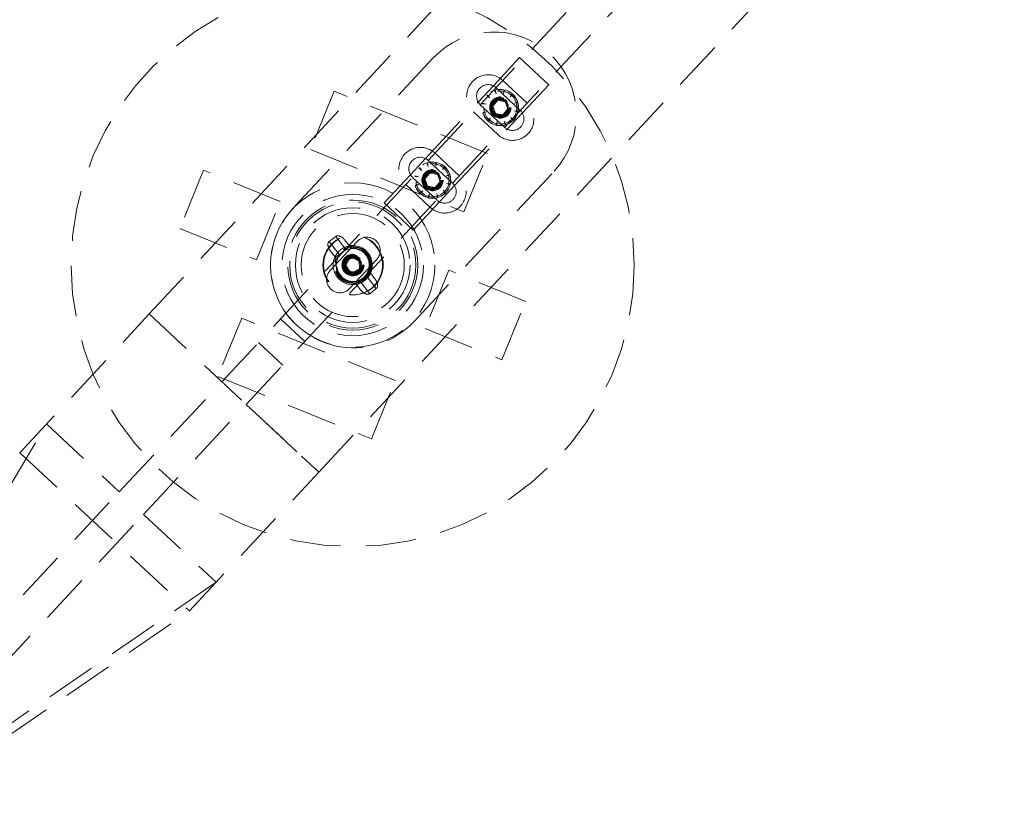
# Model space of a CAD drawing. Header units: millimetres. Extents: x 7 to 417, y 5 to 291.
# Tile 4 of 82: x 57 to 82, y 97 to 117. Entities that reach past the tile are written whole.
import ezdxf

# ---------------------------------------------------------------- set-up
doc = ezdxf.new("R2010")
doc.units = ezdxf.units.MM
doc.linetypes.add('HIDDEN', pattern=[1.905, 1.27, -0.635])

msp = doc.modelspace()

# ---------------------------------------------------------------- linework, layer by layer
at = {"color": 7, "linetype": 'HIDDEN', "lineweight": 18}
for p, q in [((60.31263, 109.80293), (76.46616, 127.12547)), ((62.14102, 108.09793), (78.29168, 125.41741)), ((62.75048, 107.5296), (78.90115, 124.84907)), ((64.57886, 105.82461), (81.78222, 124.27295)), ((67.45027, 116.23521), (63.92661, 112.45655)), ((68.96937, 115.54264), (69.63124, 116.25241)), ((69.63124, 116.25241), (70.3626, 115.57041)), ((69.81857, 115.1092), (69.20911, 115.67754)), ((68.58812, 115.1338), (68.96937, 115.54264)), ((69.00243, 115.433), (69.03844, 115.34388)), ((69.03844, 115.34388), (69.01845, 115.4379)), ((69.03861, 115.4947), (69.64807, 114.92637)), ((69.23935, 115.44562), (69.22597, 115.35043)), ((69.22597, 115.35043), (69.25567, 115.44185)), ((69.70072, 114.86064), (70.3626, 115.57041)), ((64.96402, 115.40918), (64.36692, 113.94275)), ((68.82305, 113.83788), (64.96402, 115.40918)), ((68.80356, 115.30362), (68.87931, 115.24444)), ((68.87931, 115.24444), (68.81499, 115.31588)), ((69.45083, 115.33808), (69.39165, 115.26234)), ((69.39165, 115.26234), (69.46308, 115.32665)), ((67.26438, 113.71425), (68.58812, 115.1338)), ((69.25024, 114.49974), (68.64078, 115.06807)), ((68.69603, 115.09214), (68.79121, 115.07877)), ((68.79121, 115.07877), (68.6998, 115.10847)), ((69.07911, 115.17825), (68.95499, 115.03117)), ((68.95499, 115.03117), (69.02031, 114.85014)), ((69.26854, 115.1443), (69.07911, 115.17825)), ((69.20974, 114.81619), (69.33386, 114.96327)), ((69.33386, 114.96327), (69.26854, 115.1443)), ((69.58021, 115.13921), (69.49108, 115.1032)), ((69.49108, 115.1032), (69.58511, 115.12319)), ((68.47028, 114.88524), (69.07974, 114.3169)), ((68.79776, 114.89124), (68.70374, 114.87125)), ((68.70864, 114.85523), (68.79776, 114.89124)), ((68.8972, 114.7321), (68.82577, 114.66779)), ((68.83802, 114.65636), (68.8972, 114.7321)), ((69.02031, 114.85014), (69.20974, 114.81619)), ((69.31948, 114.4518), (69.70072, 114.86064)), ((69.48529, 114.69082), (69.40954, 114.75)), ((69.40954, 114.75), (69.47386, 114.67856)), ((69.59282, 114.9023), (69.49763, 114.91568)), ((69.49763, 114.91568), (69.58905, 114.88597)), ((67.99573, 113.03226), (69.31948, 114.4518)), ((69.06288, 114.64401), (69.03318, 114.55259)), ((69.0495, 114.54882), (69.06288, 114.64401)), ((69.28642, 114.56144), (69.25041, 114.65056)), ((69.25041, 114.65056), (69.27039, 114.55654)), ((64.36692, 113.94275), (68.22595, 112.37145)), ((66.88313, 113.30542), (67.26438, 113.71425)), ((68.11357, 113.28082), (67.50411, 113.84915)), ((68.22595, 112.37145), (68.82305, 113.83788)), ((67.09857, 113.47524), (67.17431, 113.41606)), ((67.17431, 113.41606), (67.10999, 113.48749)), ((67.29743, 113.60462), (67.33344, 113.5155)), ((67.33344, 113.5155), (67.31346, 113.60952)), ((67.33361, 113.66631), (67.94307, 113.09798)), ((67.53435, 113.61723), (67.52097, 113.52205)), ((67.52097, 113.52205), (67.55068, 113.61346)), ((67.74583, 113.5097), (67.68665, 113.43395)), ((67.68665, 113.43395), (67.75809, 113.49827)), ((61.67879, 113.41771), (61.08169, 111.95128)), ((63.6083, 112.63206), (61.67879, 113.41771)), ((66.22125, 112.59564), (66.88313, 113.30542)), ((67.54524, 112.67136), (66.93578, 113.23969)), ((66.97392, 109.61489), (70.49758, 113.39355)), ((66.99103, 113.26376), (67.08622, 113.25038)), ((67.08622, 113.25038), (66.9948, 113.28008)), ((67.37412, 113.34986), (67.25, 113.20279)), ((67.25, 113.20279), (67.31531, 113.02176)), ((67.56355, 113.31591), (67.37412, 113.34986)), ((67.62886, 113.13488), (67.56355, 113.31591)), ((67.87521, 113.31083), (67.78609, 113.27482)), ((67.78609, 113.27482), (67.88011, 113.29481)), ((66.76528, 113.05685), (67.37474, 112.48852)), ((67.09277, 113.06285), (66.99875, 113.04287)), ((67.00364, 113.02684), (67.09277, 113.06285)), ((67.31531, 113.02176), (67.50474, 112.98781)), ((67.50474, 112.98781), (67.62886, 113.13488)), ((67.61448, 112.62342), (67.99573, 113.03226)), ((67.88782, 113.07391), (67.79264, 113.08729)), ((67.79264, 113.08729), (67.88405, 113.05759)), ((67.1922, 112.90372), (67.12077, 112.8394)), ((67.13302, 112.82797), (67.1922, 112.90372)), ((67.35788, 112.81563), (67.32818, 112.72421)), ((67.34451, 112.72044), (67.35788, 112.81563)), ((67.58142, 112.73305), (67.54541, 112.82218)), ((67.54541, 112.82218), (67.5654, 112.72815)), ((67.78029, 112.86243), (67.70454, 112.92161)), ((67.70454, 112.92161), (67.76886, 112.85018)), ((63.01121, 111.16563), (63.6083, 112.63206)), ((66.22125, 112.59564), (66.95261, 111.91364)), ((66.95261, 111.91364), (67.61448, 112.62342)), ((61.08169, 111.95128), (63.01121, 111.16563)), ((65.00321, 111.7566), (64.83869, 111.62878)), ((65.25884, 111.42757), (65.00321, 111.7566)), ((64.83869, 111.62878), (65.09433, 111.29975)), ((64.86548, 110.89738), (65.54748, 111.62873)), ((65.23458, 111.66255), (65.35755, 111.50426)), ((64.99562, 111.22306), (64.87264, 111.38135)), ((65.26479, 111.12952), (65.43068, 111.22708)), ((65.43068, 111.22708), (65.59812, 111.13219)), ((65.25795, 111.02859), (65.34793, 111.19871)), ((65.36029, 110.8656), (65.25795, 111.02859)), ((65.26633, 110.93708), (65.26479, 111.12952)), ((65.34793, 111.19871), (65.54025, 111.20584)), ((65.35305, 110.44271), (66.03505, 111.17407)), ((65.54025, 111.20584), (65.64258, 111.04286)), ((65.64258, 111.04286), (65.5526, 110.87274)), ((65.59812, 111.13219), (65.59965, 110.93974)), ((65.43376, 110.84219), (65.26633, 110.93708)), ((65.5526, 110.87274), (65.36029, 110.8656)), ((65.59965, 110.93974), (65.43376, 110.84219)), ((66.02575, 110.44048), (65.77012, 110.76951)), ((65.86883, 110.8462), (65.9918, 110.68792)), ((67.85324, 110.90363), (67.25614, 109.4372)), ((69.78275, 110.11798), (67.85324, 110.90363)), ((65.62987, 110.40672), (65.50689, 110.565)), ((65.6056, 110.64169), (65.86124, 110.31266)), ((66.02575, 110.44048), (65.86124, 110.31266)), ((69.18566, 108.65155), (69.78275, 110.11798)), ((57.05689, 106.31157), (60.31263, 109.80293)), ((60.31263, 109.80293), (64.57886, 105.82461)), ((60.31263, 109.80293), (62.14102, 108.09793)), ((62.63849, 109.69781), (62.0414, 108.23138)), ((66.49752, 108.12651), (62.63849, 109.69781)), ((63.61755, 109.68132), (64.22701, 109.11299)), ((67.25614, 109.4372), (69.18566, 108.65155)), ((63.06378, 109.08748), (63.67324, 108.51915)), ((59.55887, 105.32893), (62.14102, 108.09793)), ((62.0414, 108.23138), (65.90043, 106.66008)), ((65.90043, 106.66008), (66.49752, 108.12651)), ((60.16834, 104.7606), (62.75048, 107.5296)), ((62.75048, 107.5296), (64.57886, 105.82461)), ((53.90334, 100.54711), (57.73307, 107.03152)), ((57.73307, 107.03152), (59.55887, 105.32893)), ((57.05089, 106.30514), (57.05689, 106.31157)), ((57.05689, 106.31157), (61.32312, 102.33325)), ((61.32312, 102.33325), (64.57886, 105.82461)), ((54.54328, 99.95036), (59.55887, 105.32893)), ((55.15274, 99.38203), (60.16834, 104.7606)), ((60.16834, 104.7606), (61.99414, 103.058)), ((61.99414, 103.058), (55.79267, 98.78528)), ((55.10218, 98.04481), (61.31712, 102.32682)), ((61.31712, 102.32682), (61.32312, 102.33325))]:
    msp.add_line(p, q, dxfattribs=at)
for centre, radius in [((65.43222, 111.03463), 7.08333), ((69.14442, 114.99722), 0.45833), ((69.14442, 114.99722), 0.45415), ((69.14442, 114.99722), 0.41667), ((69.14442, 114.99722), 0.26667), ((69.14442, 114.99722), 0.25), ((69.14442, 114.99722), 0.22917), ((69.14442, 114.99722), 0.20833), ((69.14442, 114.99722), 0.19226), ((67.43943, 113.16884), 0.45833), ((67.43943, 113.16884), 0.45415), ((67.43943, 113.16884), 0.41667), ((67.43943, 113.16884), 0.26667), ((67.43943, 113.16884), 0.25), ((67.43943, 113.16884), 0.22917), ((67.43943, 113.16884), 0.20833), ((67.43943, 113.16884), 0.19226), ((65.43222, 111.03463), 2.06745), ((65.43222, 111.03463), 2.06745), ((65.43222, 111.03463), 1.77877), ((65.43222, 111.03463), 1.63444), ((65.43222, 111.03463), 1.58632), ((65.43222, 111.03463), 1.44199), ((65.43222, 111.03463), 1.29765), ((65.43222, 111.03463), 1.29765), ((65.43222, 111.03463), 0.75), ((65.45027, 111.03572), 0.75), ((65.43222, 111.03463), 0.45833), ((65.43222, 111.03463), 0.45415), ((65.45027, 111.03572), 0.45833), ((65.45027, 111.03572), 0.45415), ((65.45027, 111.03572), 0.41667), ((65.43222, 111.03463), 0.27083), ((65.43222, 111.03463), 0.26667), ((65.43222, 111.03463), 0.26042), ((65.43222, 111.03463), 0.25), ((65.45027, 111.03572), 0.26667), ((65.45027, 111.03572), 0.26042), ((65.45027, 111.03572), 0.25), ((65.43222, 111.03463), 0.22917), ((65.45027, 111.03572), 0.22917), ((65.43222, 111.03463), 0.20833), ((65.43222, 111.03463), 0.19226), ((65.45027, 111.03572), 0.20833), ((65.45027, 111.03572), 0.19226)]:
    msp.add_circle(centre, radius, dxfattribs=at)
for centre, radius, start, end in [((68.97392, 114.81438), 2.08333, 317, 137), ((68.83969, 115.28139), 0.54167, 47, 227), ((68.83969, 115.28139), 0.29167, 47, 227), ((69.44915, 114.71305), 0.54167, 227, 47), ((69.44915, 114.71305), 0.29167, 227, 47), ((67.1347, 113.453), 0.54167, 47, 227), ((67.1347, 113.453), 0.29167, 47, 227), ((67.74416, 112.88467), 0.54167, 227, 47), ((67.74416, 112.88467), 0.29167, 227, 47), ((65.45027, 111.03572), 2.08333, 137, 317), ((65.79127, 111.4014), 0.33333, 317, 137), ((65.43222, 111.03463), 0.49167, 100.06353, 155.62662), ((65.43222, 111.03463), 0.49167, 335.62662, 100.06353), ((65.43222, 111.03463), 0.49167, 155.62662, 280.06353), ((65.43222, 111.03463), 0.41667, 127.845075, 187.845075), ((65.43222, 111.03463), 0.41667, 67.845075, 127.845075), ((65.43222, 111.03463), 0.41667, 7.845075, 67.845075), ((65.43222, 111.03463), 0.41667, 187.845075, 247.845075), ((65.43222, 111.03463), 0.41667, 307.845075, 7.845075), ((65.10927, 110.67004), 0.33333, 137, 317), ((65.43222, 111.03463), 0.49167, 280.06353, 335.62662), ((65.43222, 111.03463), 0.41667, 247.845075, 307.845075)]:
    msp.add_arc(centre, radius, start, end, dxfattribs=at)
for centre, start_param, end_param in [((60.33052, 109.78624), 2.95780011, 2.98451302), ((64.56097, 105.84129), 3.29867229, 3.32538519)]:
    msp.add_ellipse(centre, major_axis=(2.61433, 2.80352), ratio=0.03492077, start_param=start_param, end_param=end_param, dxfattribs=at)
at = {"color": 7, "linetype": 'Continuous', "lineweight": 25}
for points, knots in [([(211.43222, 127.40963), (211.4219, 126.81851), (211.40122, 125.63475), (211.23412, 123.86182), (210.96763, 122.09278), (210.59224, 120.32958), (210.11104, 118.57413), (209.52386, 116.82833), (208.83156, 115.09408), (208.03487, 113.37323), (207.1347, 111.66762), (206.13203, 109.97909), (205.02799, 108.30941), (203.82376, 106.66037), (202.52067, 105.03371), (201.12012, 103.43115), (199.62362, 101.8544), (198.03279, 100.30511), (196.34932, 98.78494), (194.57503, 97.29548), (192.71182, 95.83833), (190.76168, 94.41503), (188.72669, 93.02709), (186.60903, 91.67598), (184.41096, 90.36314), (182.04124, 89.03763), (179.49376, 87.70837), (176.76346, 86.38466), (173.94551, 85.11602), (171.0437, 83.90416), (168.06191, 82.75069), (165.06366, 81.67843), (162.05638, 80.68425), (159.04702, 79.7651), (155.98086, 78.90279), (152.86155, 78.09835), (149.62785, 77.33747), (146.28133, 76.62563), (142.82406, 75.96832), (139.32466, 75.38005), (135.78783, 74.8616), (132.21831, 74.41366), (128.40527, 74.01425), (124.35059, 73.67987), (120.05787, 73.42795), (115.74907, 73.27661), (111.40606, 73.22583), (107.037, 73.27784), (102.65026, 73.43473), (98.28049, 73.69586), (93.93613, 74.06074), (89.93055, 74.49556), (86.26448, 74.97539), (82.93635, 75.47749), (79.64222, 76.04154), (76.38602, 76.66687), (73.10766, 77.36641), (69.81344, 78.14371), (66.51012, 79.00245), (63.26708, 79.92615), (60.08866, 80.91357), (56.97913, 81.96339), (53.99916, 83.05353), (51.14906, 84.17825), (48.42858, 85.33179), (45.78325, 86.53554), (43.21622, 87.78807), (40.77327, 89.06556), (38.45349, 90.36314), (36.25542, 91.67598), (34.13776, 93.02709), (32.10277, 94.41503), (30.15263, 95.83833), (28.28941, 97.29548), (26.51513, 98.78494), (24.83166, 100.30511), (23.24083, 101.8544), (21.74433, 103.43115), (20.34378, 105.03371), (19.04068, 106.66037), (17.83646, 108.30941), (16.73241, 109.97909), (15.72975, 111.66762), (14.82958, 113.37323), (14.03289, 115.09408), (13.34058, 116.82833), (12.75343, 118.57413), (12.27211, 120.32958), (11.89717, 122.09278), (11.62904, 123.86182), (11.46803, 125.63475), (11.41434, 127.40963), (11.46803, 129.18451), (11.62904, 130.95744), (11.89717, 132.72648), (12.27211, 134.48968), (12.75343, 136.24514), (13.34058, 137.99093), (14.03289, 139.72519), (14.82958, 141.44604), (15.72975, 143.15164), (16.73241, 144.84018), (17.83646, 146.50985), (19.04068, 148.15889), (20.34378, 149.78555), (21.74433, 151.38811), (23.24083, 152.96486), (24.83166, 154.51415), (26.51513, 156.03433), (28.28941, 157.52378), (30.15263, 158.98093), (32.10277, 160.40423), (34.13776, 161.79218), (36.25542, 163.14328), (38.45349, 164.45612), (40.82321, 165.78164), (43.37068, 167.11089), (46.10099, 168.4346), (48.91894, 169.70324), (51.82075, 170.9151), (54.80253, 172.06858), (57.80079, 173.14083), (60.80807, 174.13501), (63.81743, 175.05417), (66.88359, 175.91647), (70.0029, 176.72091), (73.23659, 177.48179), (76.58312, 178.19364), (80.04039, 178.85094), (83.53979, 179.43921), (87.07662, 179.95767), (90.64614, 180.4056), (94.45918, 180.80501), (98.51386, 181.13939), (102.80658, 181.39131), (107.11538, 181.54265), (111.45838, 181.59344), (115.82745, 181.54142), (120.21418, 181.38454), (124.58396, 181.1234), (128.92831, 180.75852), (132.9339, 180.32371), (136.59997, 179.84387), (139.9281, 179.34178), (143.22223, 178.77773), (146.47843, 178.15239), (149.75679, 177.45286), (153.05101, 176.67556), (156.35433, 175.81682), (159.59737, 174.89312), (162.77579, 173.9057), (165.88531, 172.85588), (168.86529, 171.76573), (171.71538, 170.64101), (174.43587, 169.48748), (177.0812, 168.28373), (179.64823, 167.03119), (182.09118, 165.7537), (184.41096, 164.45612), (186.60903, 163.14328), (188.72669, 161.79218), (190.76168, 160.40423), (192.71182, 158.98093), (194.57503, 157.52378), (196.34932, 156.03433), (198.03279, 154.51415), (199.62362, 152.96486), (201.12012, 151.38811), (202.52067, 149.78555), (203.82376, 148.15889), (205.02799, 146.50985), (206.13203, 144.84018), (207.1347, 143.15164), (208.03487, 141.44604), (208.83156, 139.72519), (209.52386, 137.99093), (210.11104, 136.24514), (210.59224, 134.48968), (210.96763, 132.72648), (211.23412, 130.95744), (211.40122, 129.18451), (211.4219, 128.00075), (211.43222, 127.40963)], [0, 0, 0, 0, 0.00358152, 0.00717224, 0.01078128, 0.01441752, 0.01808953, 0.02180549, 0.0255731, 0.02939953, 0.03329141, 0.03725472, 0.04129487, 0.04541661, 0.04962411, 0.05392091, 0.05830996, 0.06279367, 0.0673739, 0.07205197, 0.07682875, 0.08170461, 0.08667953, 0.09175303, 0.09692429, 0.1021921, 0.10820472, 0.1143339, 0.12057654, 0.12692913, 0.13338776, 0.13994815, 0.14622273, 0.15257954, 0.15901423, 0.16552224, 0.17209881, 0.17914337, 0.18625344, 0.19342276, 0.20064491, 0.20791333, 0.21522135, 0.22387593, 0.23256482, 0.24127666, 0.25, 0.25888187, 0.2677516, 0.27659711, 0.2854064, 0.2941676, 0.30101011, 0.30781013, 0.3145622, 0.32126096, 0.32790116, 0.33487414, 0.34176967, 0.34858209, 0.355306, 0.36193626, 0.36846803, 0.3745323, 0.38050147, 0.38637234, 0.392142, 0.3978079, 0.40307571, 0.40824697, 0.41332047, 0.41829539, 0.42317125, 0.42794803, 0.4326261, 0.43720633, 0.44169004, 0.44607909, 0.45037589, 0.45458339, 0.45870513, 0.46274528, 0.46670859, 0.47060047, 0.4744269, 0.47819451, 0.48191047, 0.48558248, 0.48921872, 0.49282776, 0.49641848, 0.5, 0.50358152, 0.50717224, 0.51078128, 0.51441752, 0.51808953, 0.52180549, 0.5255731, 0.52939953, 0.53329141, 0.53725472, 0.54129487, 0.54541661, 0.54962411, 0.55392091, 0.55830996, 0.56279367, 0.5673739, 0.57205197, 0.57682875, 0.58170461, 0.58667953, 0.59175303, 0.59692429, 0.6021921, 0.60820472, 0.6143339, 0.62057654, 0.62692913, 0.63338776, 0.63994815, 0.64622273, 0.65257954, 0.65901423, 0.66552224, 0.67209881, 0.67914337, 0.68625344, 0.69342276, 0.70064491, 0.70791333, 0.71522135, 0.72387593, 0.73256482, 0.74127666, 0.75, 0.75888187, 0.7677516, 0.77659711, 0.7854064, 0.7941676, 0.80101011, 0.80781013, 0.8145622, 0.82126096, 0.82790116, 0.83487414, 0.84176967, 0.84858209, 0.855306, 0.86193626, 0.86846803, 0.8745323, 0.88050147, 0.88637234, 0.892142, 0.8978079, 0.90307571, 0.90824697, 0.91332047, 0.91829539, 0.92317125, 0.92794803, 0.9326261, 0.93720633, 0.94169004, 0.94607909, 0.95037589, 0.95458339, 0.95870513, 0.96274528, 0.96670859, 0.97060047, 0.9744269, 0.97819451, 0.98191047, 0.98558248, 0.98921872, 0.99282776, 0.99641848, 1, 1, 1, 1]), ([(211.34889, 127.40963), (211.34349, 127.83755), (211.33269, 128.69347), (211.24525, 129.97587), (211.10562, 131.2561), (210.90871, 132.53414), (210.6559, 133.80999), (210.36526, 135.00763), (210.04811, 136.12728), (209.71422, 137.16956), (209.34292, 138.20748), (208.9342, 139.24105), (208.48808, 140.27027), (208.00454, 141.29513), (207.44579, 142.38973), (206.80295, 143.55057), (206.06689, 144.77324), (205.27759, 145.9856), (204.43504, 147.18766), (203.55432, 148.35937), (202.74465, 149.36906), (202.0241, 150.2237), (201.39034, 150.94685), (200.73696, 151.66472), (200.06396, 152.37732), (199.37134, 153.08464), (198.65909, 153.78669), (197.60452, 154.79072), (196.17246, 156.0791), (194.32098, 157.62317), (192.40485, 159.1079), (190.57944, 160.42708), (188.86709, 161.59324), (187.25189, 162.63804), (185.63006, 163.63495), (183.82912, 164.68959), (181.84096, 165.7922), (179.6125, 166.95369), (177.83586, 167.82376), (176.53984, 168.43272), (175.74588, 168.79798), (174.94456, 169.15888), (174.13588, 169.51544), (173.31983, 169.86766), (172.49642, 170.21552), (170.97297, 170.84546), (168.72444, 171.73077), (165.71981, 172.8258), (162.64512, 173.8605), (159.51562, 174.83011), (156.3919, 175.71884), (153.09877, 176.57833), (149.622, 177.40123), (145.90183, 178.1872), (142.1697, 178.88396), (138.41083, 179.49792), (134.63361, 180.02884), (130.79638, 180.48162), (126.94091, 180.85119), (123.07573, 181.13827), (119.2089, 181.34281), (115.33058, 181.46558), (111.44628, 181.50653), (107.56384, 181.46617), (103.69112, 181.34427), (99.82991, 181.14084), (95.96971, 180.85508), (92.39225, 180.51314), (89.10077, 180.13352), (86.10809, 179.73561), (83.1295, 179.28626), (80.13922, 178.78062), (77.14307, 178.21749), (74.1551, 177.59712), (71.20656, 176.92539), (68.28823, 176.20001), (65.34974, 175.40669), (62.30096, 174.51431), (59.16434, 173.51593), (56.76748, 172.68568), (55.17757, 172.10533), (54.36738, 171.80326), (53.56236, 171.49674), (52.7625, 171.18578), (51.9678, 170.87037), (50.66212, 170.3414), (48.86492, 169.58356), (46.60133, 168.56989), (44.39614, 167.52166), (42.39949, 166.5146), (40.60146, 165.5585), (38.992, 164.66215), (37.37427, 163.71866), (35.75215, 162.72586), (34.13122, 161.68188), (32.55844, 160.61538), (31.00503, 159.50568), (29.71606, 158.53353), (28.67461, 157.71289), (27.8933, 157.07822), (27.12865, 156.43766), (26.38065, 155.79121), (25.6493, 155.13888), (24.80504, 154.36134), (23.85916, 153.45342), (22.82533, 152.40818), (21.83423, 151.35103), (20.88586, 150.28198), (19.96387, 149.18151), (19.16252, 148.16497), (18.47162, 147.23835), (17.89515, 146.4279), (17.34294, 145.61265), (16.81498, 144.79259), (16.31128, 143.96774), (15.83183, 143.13809), (15.31354, 142.18797), (14.76941, 141.11458), (14.2152, 139.9146), (13.71235, 138.70912), (13.26086, 137.49817), (12.86073, 136.28175), (12.48337, 134.95938), (12.14428, 133.52983), (11.86157, 131.99272), (11.6603, 130.45311), (11.54044, 128.91108), (11.50418, 127.45279), (11.53625, 126.08045), (11.62284, 124.79481), (11.76594, 123.51125), (11.96554, 122.22976), (12.22164, 120.95036), (12.51532, 119.7503), (12.83522, 118.62937), (13.17148, 117.58692), (13.54525, 116.54872), (13.95654, 115.51477), (14.40534, 114.48508), (14.89165, 113.45964), (15.45358, 112.3641), (16.10001, 111.20209), (16.84007, 109.97813), (17.63343, 108.76468), (18.48009, 107.56174), (19.36429, 106.3902), (20.2095, 105.34039), (21.00168, 104.4073), (21.7469, 103.56792), (22.51853, 102.73584), (23.31656, 101.91106), (24.141, 101.09356), (25.21538, 100.07048), (26.56414, 98.85506), (28.2144, 97.46593), (29.92754, 96.1164), (31.679, 94.82188), (33.46291, 93.58105), (35.29037, 92.38272), (37.1487, 91.23313), (39.1366, 90.07058), (41.25868, 88.90099), (43.52836, 87.72704), (45.36395, 86.83508), (46.73549, 86.19649), (47.64621, 85.78258), (48.56601, 85.37458), (49.49488, 84.97247), (50.43283, 84.57626), (52.02706, 83.91923), (54.30171, 83.02777), (57.2858, 81.94453), (60.33842, 80.92074), (63.44518, 79.96086), (66.54903, 79.0797), (69.82488, 78.22628), (73.2865, 77.40824), (76.99051, 76.62661), (80.71242, 75.93228), (84.46723, 75.31928), (88.24656, 74.78839), (92.08584, 74.33573), (95.94551, 73.96616), (99.81717, 73.67914), (103.69279, 73.47483), (107.57983, 73.35266), (111.46436, 73.31276), (115.33859, 73.35402), (119.19476, 73.47603), (123.03959, 73.67887), (126.88744, 73.96364), (130.4569, 74.30454), (133.74464, 74.68339), (136.73399, 75.0805), (139.71006, 75.52904), (142.70118, 76.03434), (145.70145, 76.5978), (148.69611, 77.21925), (151.65134, 77.8923), (154.57579, 78.61914), (157.51645, 79.41306), (160.56343, 80.30494), (163.69503, 81.30165), (166.08821, 82.13048), (167.67579, 82.70983), (168.48483, 83.01139), (169.28874, 83.31738), (170.08752, 83.62782), (170.88117, 83.94269), (172.18602, 84.4711), (173.98264, 85.22837), (176.24592, 86.24146), (178.45089, 87.2891), (180.4474, 88.29562), (182.24538, 89.25122), (183.85485, 90.14711), (185.47375, 91.09079), (187.09802, 92.08438), (188.72183, 93.12974), (190.29692, 94.19743), (191.85061, 95.30712), (193.13847, 96.27823), (194.17768, 97.09675), (194.95704, 97.7295), (195.71968, 98.36794), (196.46561, 99.01209), (197.19481, 99.66195), (198.03875, 100.43849), (198.98602, 101.34688), (200.02278, 102.39409), (201.01639, 103.45298), (201.96685, 104.52354), (202.88963, 105.62423), (203.69049, 106.63955), (204.37995, 107.56343), (204.9549, 108.37086), (205.50574, 109.18297), (206.03247, 109.99977), (206.53508, 110.82124), (207.01358, 111.6474), (207.53145, 112.59434), (208.07576, 113.66503), (208.63075, 114.86295), (209.13469, 116.06668), (209.58755, 117.2762), (209.98933, 118.49151), (210.3689, 119.81318), (210.71043, 121.24256), (210.99605, 122.78013), (211.19857, 124.32068), (211.32541, 125.86419), (211.34107, 126.89464), (211.34889, 127.40963)], [0, 0, 0, 0, 0.002595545, 0.005191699, 0.007793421, 0.010405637, 0.013033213, 0.015680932, 0.017879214, 0.020090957, 0.022318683, 0.024564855, 0.026831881, 0.0291221, 0.031437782, 0.034285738, 0.037169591, 0.040093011, 0.043059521, 0.046072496, 0.048983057, 0.050909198, 0.05285313, 0.05481555, 0.056797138, 0.058798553, 0.060820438, 0.062863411, 0.067630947, 0.072502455, 0.0774845, 0.082332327, 0.08616199, 0.090050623, 0.094000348, 0.09770907, 0.10270983, 0.107789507, 0.112951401, 0.114708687, 0.116475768, 0.11825276, 0.120039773, 0.12183692, 0.123644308, 0.125462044, 0.131837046, 0.138301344, 0.144859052, 0.151514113, 0.158173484, 0.164558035, 0.172158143, 0.17984427, 0.187620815, 0.195186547, 0.202946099, 0.210757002, 0.218623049, 0.226438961, 0.234266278, 0.242110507, 0.249975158, 0.25782828, 0.265661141, 0.273477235, 0.281281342, 0.289139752, 0.295275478, 0.301379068, 0.307452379, 0.313547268, 0.319774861, 0.325944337, 0.332057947, 0.338118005, 0.344184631, 0.350519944, 0.357386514, 0.36415011, 0.36590511, 0.367653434, 0.369395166, 0.37113039, 0.372859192, 0.374581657, 0.379675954, 0.384689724, 0.389625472, 0.394485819, 0.398253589, 0.401977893, 0.405660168, 0.409613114, 0.413513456, 0.417354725, 0.421139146, 0.425092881, 0.427146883, 0.429182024, 0.43119876, 0.433197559, 0.435178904, 0.437143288, 0.440159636, 0.443131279, 0.446060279, 0.448948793, 0.451799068, 0.454767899, 0.456799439, 0.458809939, 0.460800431, 0.462771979, 0.464725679, 0.466662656, 0.468584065, 0.471290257, 0.473961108, 0.476600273, 0.479211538, 0.481798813, 0.484366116, 0.487551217, 0.490707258, 0.493842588, 0.496965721, 0.500085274, 0.502687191, 0.505290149, 0.507899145, 0.510519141, 0.513155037, 0.515811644, 0.518011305, 0.520224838, 0.522454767, 0.524703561, 0.526973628, 0.529267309, 0.531586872, 0.534441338, 0.537331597, 0.540261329, 0.543234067, 0.546253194, 0.54916328, 0.55140847, 0.553677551, 0.555971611, 0.558291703, 0.560638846, 0.563014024, 0.567290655, 0.571649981, 0.576096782, 0.580517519, 0.584859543, 0.589276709, 0.593772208, 0.598113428, 0.603244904, 0.608468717, 0.61361241, 0.615623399, 0.617646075, 0.619680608, 0.621727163, 0.623785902, 0.625856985, 0.6321869, 0.638604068, 0.64511249, 0.651716, 0.658327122, 0.664682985, 0.672249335, 0.679901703, 0.687644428, 0.695214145, 0.702978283, 0.710793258, 0.718662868, 0.726496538, 0.734341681, 0.742203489, 0.750085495, 0.757904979, 0.76570443, 0.773487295, 0.781258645, 0.789107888, 0.795236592, 0.801333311, 0.807399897, 0.81349256, 0.819733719, 0.825916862, 0.832044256, 0.83811823, 0.844195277, 0.850519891, 0.857375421, 0.86412872, 0.865881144, 0.867626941, 0.869366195, 0.87109899, 0.87282541, 0.874545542, 0.879638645, 0.884651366, 0.889586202, 0.894445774, 0.898213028, 0.901936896, 0.905618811, 0.909579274, 0.913486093, 0.917332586, 0.92112099, 0.92506678, 0.927115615, 0.929145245, 0.931156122, 0.93314871, 0.935123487, 0.937080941, 0.940105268, 0.943083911, 0.946018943, 0.94891253, 0.951766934, 0.954730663, 0.956755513, 0.958759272, 0.960742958, 0.962707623, 0.964654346, 0.966584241, 0.968498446, 0.97120083, 0.973868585, 0.976505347, 0.979114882, 0.981701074, 0.984267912, 0.987454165, 0.990612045, 0.993749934, 0.996876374, 1, 1, 1, 1])]:
    msp.add_open_spline(points, degree=3, knots=knots, dxfattribs=at)
at = {"color": 7, "linetype": 'HIDDEN', "lineweight": 18}
for points, knots in [([(210.59914, 127.40963), (210.59111, 126.89548), (210.57504, 125.86616), (210.44543, 124.32981), (210.24083, 122.80799), (209.95602, 121.30153), (209.59566, 119.8148), (209.16014, 118.34272), (208.65254, 116.88958), (208.07383, 115.45372), (207.42973, 114.0441), (206.70152, 112.61813), (205.88167, 111.17245), (204.96905, 109.71649), (203.99124, 108.29259), (202.95876, 106.91011), (201.9504, 105.66114), (200.98048, 104.5352), (200.0677, 103.5319), (199.13139, 102.55458), (198.17365, 101.60276), (196.9307, 100.42493), (195.3769, 99.04395), (193.49219, 97.49377), (191.54984, 96.00991), (189.55495, 94.58951), (187.51261, 93.23069), (185.42484, 91.93019), (183.22757, 90.64635), (180.92394, 89.3861), (178.51576, 88.15467), (176.07942, 86.9888), (173.61338, 85.88379), (170.96394, 84.77204), (168.12833, 83.66485), (165.10735, 82.57449), (162.06111, 81.55943), (158.9991, 80.619), (155.93118, 79.75242), (152.66122, 78.90507), (149.20088, 78.09288), (145.5294, 77.32332), (141.858, 76.6423), (137.92871, 76.00461), (133.75733, 75.43046), (129.32724, 74.93571), (124.88375, 74.55211), (120.41985, 74.27792), (115.94181, 74.11308), (111.66862, 74.06044), (107.60962, 74.10237), (103.77206, 74.22251), (99.94646, 74.42265), (96.13187, 74.70315), (92.3558, 75.06181), (88.60951, 75.49879), (84.90519, 76.01197), (81.20434, 76.60799), (77.65744, 77.26147), (74.24307, 77.96843), (70.97957, 78.71689), (67.72576, 79.539), (64.48991, 80.43525), (61.26547, 81.41106), (58.05834, 82.46896), (54.88177, 83.60877), (51.89858, 84.77138), (49.10823, 85.94448), (46.50655, 87.11677), (43.94311, 88.35492), (41.41297, 89.66558), (38.91831, 91.0534), (36.64062, 92.41677), (34.57092, 93.74196), (32.7053, 95.01173), (30.87335, 96.34029), (29.08697, 97.72382), (27.3547, 99.16081), (25.80498, 100.54209), (24.43666, 101.84621), (23.22635, 103.07228), (22.05982, 104.33226), (20.9309, 105.63775), (19.92519, 106.88843), (19.03607, 108.07425), (18.25321, 109.1888), (17.50838, 110.32567), (16.8038, 111.48495), (16.10918, 112.72334), (15.4361, 114.0412), (14.79277, 115.4491), (14.21456, 116.88234), (13.70477, 118.3407), (13.26675, 119.82187), (12.90504, 121.3164), (12.62055, 122.82811), (12.4155, 124.35298), (12.29186, 125.89015), (12.25143, 127.43276), (12.29437, 128.97478), (12.42025, 130.50977), (12.62717, 132.03168), (12.91305, 133.53964), (13.2756, 135.02997), (13.71399, 136.50689), (14.22395, 137.96169), (14.80257, 139.3929), (15.44683, 140.80024), (16.17622, 142.22594), (16.99961, 143.67498), (17.91404, 145.13118), (18.89455, 146.55651), (19.92983, 147.94025), (20.93954, 149.18865), (21.90887, 150.3121), (22.8207, 151.31297), (23.75671, 152.28875), (24.71491, 153.23988), (25.96025, 154.4186), (27.51904, 155.80235), (29.41252, 157.35754), (31.36689, 158.84807), (33.37553, 160.27534), (35.42976, 161.63877), (37.52431, 162.94011), (39.72377, 164.22192), (42.02891, 165.47986), (44.4412, 166.71034), (46.88534, 167.87693), (49.36236, 168.98376), (52.02025, 170.09562), (54.85547, 171.19906), (57.85909, 172.27984), (60.87869, 173.28365), (63.92057, 174.21644), (66.97635, 175.07845), (70.23761, 175.92254), (73.68471, 176.73097), (77.3444, 177.49771), (81.00881, 178.17733), (84.72459, 178.7804), (88.47427, 179.30371), (92.27128, 179.7488), (96.08068, 180.11188), (99.90824, 180.39431), (103.74767, 180.59583), (107.5976, 180.71671), (111.44371, 180.75659), (115.2812, 180.71623), (119.10516, 180.59613), (122.91872, 180.39649), (126.72437, 180.11674), (130.49315, 179.75904), (134.23531, 179.32295), (137.93713, 178.8106), (141.63863, 178.21498), (145.18767, 177.56159), (148.60693, 176.85402), (151.87672, 176.1044), (155.13897, 175.28026), (158.38297, 174.38164), (161.61164, 173.40422), (164.81602, 172.34683), (167.98498, 171.20954), (170.96036, 170.05004), (173.74564, 168.87935), (176.34469, 167.70863), (178.9073, 166.47137), (181.43873, 165.16054), (183.93685, 163.77129), (186.12595, 162.46122), (188.02091, 161.25313), (189.62565, 160.17521), (191.21055, 159.05171), (192.75488, 157.89464), (194.27097, 156.69176), (195.74139, 155.45373), (197.12813, 154.21144), (198.41872, 152.98196), (199.63048, 151.75497), (200.79922, 150.49309), (201.93028, 149.18548), (202.93694, 147.93382), (203.82581, 146.74852), (204.60738, 145.63609), (205.35035, 144.50254), (206.05267, 143.34782), (206.74542, 142.11418), (207.41714, 140.80105), (208.06012, 139.39686), (208.63918, 137.96533), (209.15065, 136.50658), (209.59065, 135.02373), (209.95411, 133.52729), (210.2405, 132.01396), (210.44555, 130.48852), (210.57507, 128.95184), (210.59112, 127.92338), (210.59914, 127.40963)], [0, 0, 0, 0, 0.00314853, 0.00630329, 0.00943577, 0.01254944, 0.01568844, 0.01880097, 0.02194768, 0.02511193, 0.02827885, 0.03143628, 0.03491525, 0.03845411, 0.04195691, 0.0454912, 0.04901915, 0.05178572, 0.0545917, 0.0573253, 0.06007407, 0.06286054, 0.06781183, 0.07280201, 0.07780291, 0.08277881, 0.08779762, 0.0928243, 0.09784102, 0.1033815, 0.10890382, 0.1144043, 0.11992145, 0.1254523, 0.13199981, 0.13856275, 0.14512041, 0.151663, 0.15817877, 0.16464334, 0.17234979, 0.17994524, 0.18761581, 0.19521669, 0.20432305, 0.21340117, 0.2225145, 0.23163551, 0.24078897, 0.24995599, 0.25780589, 0.26564776, 0.27346886, 0.28126601, 0.28907146, 0.2966976, 0.30436391, 0.31197329, 0.31965356, 0.32645045, 0.33332655, 0.3401581, 0.34700284, 0.35388871, 0.36078865, 0.36768359, 0.37455566, 0.38039497, 0.38622006, 0.39203045, 0.39782793, 0.40366912, 0.40951136, 0.41408262, 0.41871888, 0.42333068, 0.42794009, 0.43255464, 0.43711243, 0.44065125, 0.44412974, 0.44766209, 0.45116549, 0.45469791, 0.45748889, 0.46024136, 0.46303822, 0.4658113, 0.46854818, 0.47173259, 0.47487144, 0.47802535, 0.48119446, 0.48432943, 0.48748131, 0.49060781, 0.49374617, 0.49690004, 0.50004802, 0.50319249, 0.50634315, 0.50947604, 0.51259476, 0.51573898, 0.51886568, 0.52202643, 0.52517676, 0.52831697, 0.53150282, 0.53498184, 0.53852077, 0.54203067, 0.54557436, 0.54910222, 0.55186198, 0.55466095, 0.55739342, 0.56014225, 0.56292888, 0.5678943, 0.57290425, 0.57793225, 0.58294452, 0.58799283, 0.59302985, 0.59804472, 0.60358202, 0.60911077, 0.61462772, 0.62016696, 0.62572519, 0.63227122, 0.63879772, 0.64527342, 0.65175791, 0.65828217, 0.66471727, 0.6723881, 0.67996446, 0.6876155, 0.69521143, 0.70301754, 0.710801, 0.71862351, 0.72645202, 0.7343048, 0.7421686, 0.75004071, 0.75785978, 0.76567081, 0.77347031, 0.78124609, 0.78903958, 0.79665408, 0.80431826, 0.81192556, 0.81961361, 0.82641755, 0.83330892, 0.84015724, 0.84702313, 0.85392305, 0.86081537, 0.86768695, 0.87454095, 0.88037021, 0.88618906, 0.8919971, 0.89779626, 0.90364562, 0.90950078, 0.91341782, 0.91740802, 0.92133913, 0.9253147, 0.929225, 0.93319036, 0.9370854, 0.94062568, 0.94410556, 0.94764531, 0.95115765, 0.95469216, 0.95748035, 0.96023012, 0.96301725, 0.96577954, 0.96850591, 0.97168067, 0.97481011, 0.97796153, 0.9811348, 0.98427376, 0.98743075, 0.9905622, 0.99370199, 0.99685393, 1, 1, 1, 1]), ([(65.00321, 111.7566), (65.00994, 111.76073), (65.02505, 111.77), (65.05869, 111.7734), (65.1097, 111.76275), (65.17501, 111.72754), (65.21386, 111.68514), (65.23458, 111.66255)], [0, 0, 0, 0, 0.08690798, 0.19497532, 0.3643972, 0.66116489, 1, 1, 1, 1]), ([(64.87264, 111.38135), (64.85282, 111.41246), (64.82144, 111.46172), (64.80663, 111.53339), (64.80886, 111.57837), (64.81947, 111.60968), (64.83248, 111.62261), (64.83869, 111.62878)], [0, 0, 0, 0, 0.40620402, 0.6429701, 0.79860172, 0.9037985, 1, 1, 1, 1]), ([(65.17659, 111.36366), (65.21001, 111.38963), (65.27632, 111.44115), (65.33664, 111.48801), (65.36655, 111.51125)], [0, 0, 0, 0, 0.50399488, 1, 1, 1, 1]), ([(65.36655, 111.51125), (65.39273, 111.5006), (65.46293, 111.47201), (65.54063, 111.44037), (65.58935, 111.42053)], [0, 0, 0, 0, 0.37286216, 1, 1, 1, 1]), ([(64.98662, 111.21607), (65.01263, 111.23628), (65.06554, 111.27739), (65.13114, 111.32835), (65.16863, 111.35748), (65.17659, 111.36366)], [0, 0, 0, 0, 0.43238197, 0.87954735, 1, 1, 1, 1]), ([(65.58935, 111.42053), (65.59418, 111.41857), (65.65561, 111.39356), (65.73261, 111.3622), (65.79789, 111.33563), (65.81215, 111.32982)], [0, 0, 0, 0, 0.06240818, 0.79505652, 1, 1, 1, 1]), ([(65.81215, 111.32982), (65.81665, 111.29719), (65.8258, 111.23081), (65.83713, 111.14852), (65.84361, 111.10149), (65.84499, 111.0915)], [0, 0, 0, 0, 0.43238197, 0.87954735, 1, 1, 1, 1]), ([(65.01946, 110.97776), (65.01368, 111.01969), (65.00222, 111.10288), (64.99179, 111.17854), (64.98662, 111.21607)], [0, 0, 0, 0, 0.503994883, 1, 1, 1, 1]), ([(65.05229, 110.73945), (65.0478, 110.77208), (65.03865, 110.83845), (65.02731, 110.92074), (65.02083, 110.96778), (65.01946, 110.97776)], [0, 0, 0, 0, 0.43238197, 0.87954735, 1, 1, 1, 1]), ([(65.84499, 111.0915), (65.85077, 111.04958), (65.86223, 110.96638), (65.87265, 110.89072), (65.87783, 110.85319)], [0, 0, 0, 0, 0.503994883, 1, 1, 1, 1]), ([(65.27509, 110.64873), (65.22637, 110.66857), (65.14867, 110.7002), (65.07847, 110.72879), (65.05229, 110.73945)], [0, 0, 0, 0, 0.62713784, 1, 1, 1, 1]), ([(65.87783, 110.85319), (65.85182, 110.83299), (65.79891, 110.79188), (65.73331, 110.74091), (65.69582, 110.71178), (65.68786, 110.7056)], [0, 0, 0, 0, 0.43238197, 0.87954735, 1, 1, 1, 1]), ([(65.49789, 110.55801), (65.48363, 110.56382), (65.41835, 110.5904), (65.34135, 110.62175), (65.27992, 110.64676), (65.27509, 110.64873)], [0, 0, 0, 0, 0.204943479, 0.937591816, 1, 1, 1, 1]), ([(65.68786, 110.7056), (65.65444, 110.67963), (65.58812, 110.62811), (65.52781, 110.58125), (65.49789, 110.55801)], [0, 0, 0, 0, 0.50399488, 1, 1, 1, 1]), ([(65.9918, 110.68792), (66.01163, 110.6568), (66.04301, 110.60754), (66.05781, 110.53588), (66.05559, 110.49089), (66.04498, 110.45958), (66.03197, 110.44666), (66.02575, 110.44048)], [0, 0, 0, 0, 0.40620402, 0.6429701, 0.79860172, 0.9037985, 1, 1, 1, 1]), ([(65.86124, 110.31266), (65.8545, 110.30853), (65.83939, 110.29926), (65.80576, 110.29587), (65.75474, 110.30651), (65.68944, 110.34173), (65.65058, 110.38412), (65.62987, 110.40672)], [0, 0, 0, 0, 0.08690798, 0.19497532, 0.3643972, 0.66116489, 1, 1, 1, 1])]:
    msp.add_open_spline(points, degree=3, knots=knots, dxfattribs=at)

doc.saveas('drawing.dxf')
